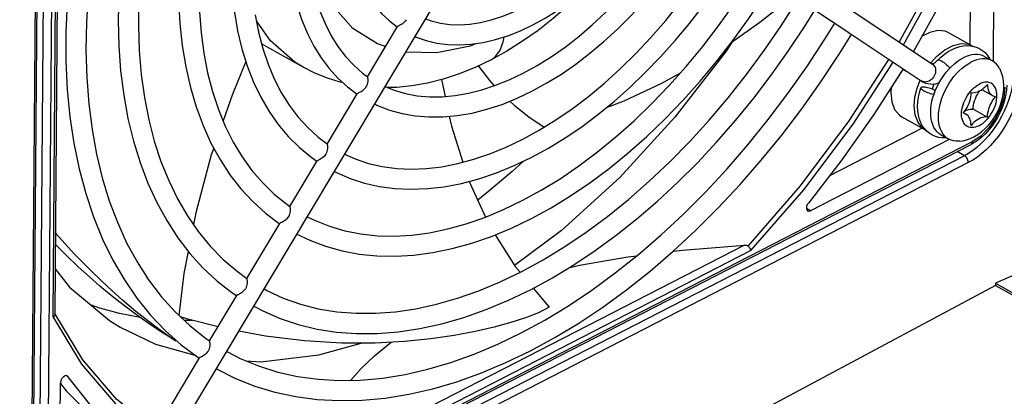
# Model space of a CAD drawing. Extents: x 0 to 420, y 0 to 297.
# Tile 31 of 38: x 374.87 to 392.44, y 77.75 to 84.48. Entities that reach past the tile are written whole.
import ezdxf

# ---------------------------------------------------------------- set-up
doc = ezdxf.new("R2010")
doc.units = 0
doc.header["$LTSCALE"] = 23.1
doc.layers.get('0').update_dxf_attribs({"linetype": 'CONTINUOUS'})

msp = doc.modelspace()

# ---------------------------------------------------------------- linework, layer by layer
at = {"color": 9, "linetype": 'CONTINUOUS'}
for p, q in [((375.22, 74.481), (375.36, 93.217)), ((375.502, 93.215), (375.361, 74.479)), ((375.075, 74.415), (375.214, 92.983)), ((375.469, 79.165), (375.54, 88.604)), ((390.969, 83.379), (390.961, 83.383)), ((390.989, 83.37), (390.969, 83.379)), ((377.891, 75.107), (391.874, 82.299)), ((391.73, 82.048), (375.931, 73.922)), ((391.73, 82.048), (391.6, 82.121)), ((391.799, 81.925), (376, 73.798)), ((388.982, 81.064), (388.912, 81.103)), ((387.808, 80.451), (379.862, 76.364)), ((387.919, 80.351), (379.887, 76.22)), ((375.998, 78.401), (375.5, 79.227)), ((375.709, 78.117), (375.735, 78.103))]:
    msp.add_line(p, q, dxfattribs=at)
at = {"color": 7, "linetype": 'CONTINUOUS'}
for p, q in [((375.105, 74.453), (375.244, 93.021)), ((375.57, 88.626), (375.5, 79.217)), ((384.806, 87.92), (391.161, 83.683)), ((377.175, 76.219), (383.642, 87.051)), ((392.263, 86.559), (392.242, 83.733)), ((391.839, 85.88), (391.825, 84.036)), ((389.056, 84.653), (389.649, 84.258)), ((381.078, 83.458), (381.615, 84.357)), ((379.129, 84.292), (379.135, 84.282)), ((379.135, 84.282), (379.132, 84.274)), ((389.649, 84.258), (389.687, 84.233)), ((389.711, 84.217), (390.961, 83.383)), ((391.454, 84.243), (391.871, 84.01)), ((379.93, 83.631), (379.191, 84.044)), ((391.871, 84.01), (391.88, 84.004)), ((392.092, 83.817), (392.231, 83.74)), ((390.632, 83.595), (390.704, 83.555)), ((382.397, 83.408), (382.463, 83.106)), ((390.425, 83.273), (390.416, 83.175)), ((390.961, 83.383), (390.983, 83.37)), ((391.185, 83.33), (391.152, 83.239)), ((380.36, 82.256), (380.897, 83.155)), ((392.039, 83.229), (392.232, 83.121)), ((391.713, 82.815), (391.756, 82.791)), ((392.136, 82.737), (391.885, 82.877)), ((390.614, 82.742), (391.032, 82.508)), ((390.978, 82.539), (389.322, 81.687)), ((391.064, 82.481), (391.021, 82.526)), ((391.042, 82.504), (391.032, 82.508)), ((391.312, 82.421), (391.451, 82.343)), ((377.867, 75.057), (391.85, 82.249)), ((391.46, 82.339), (388.982, 81.064)), ((397.99, 82.294), (392.284, 79.768)), ((379.694, 81.141), (380.18, 81.954)), ((382.894, 81.589), (383.183, 80.95)), ((378.926, 79.854), (379.514, 80.839)), ((379.502, 80.838), (379.511, 80.833)), ((392.284, 79.768), (395.694, 77.862)), ((392.284, 79.768), (392.284, 79.727)), ((392.284, 79.727), (374.399, 70.163)), ((384.037, 79.681), (384.321, 79.341)), ((392.284, 79.727), (395.693, 77.822)), ((378.26, 78.738), (378.746, 79.552)), ((377.959, 79.106), (377.813, 79.101)), ((377.661, 78.753), (377.659, 78.735)), ((376.866, 76.404), (378.08, 78.436)), ((378.383, 78.241), (378.387, 78.239)), ((375.735, 78.103), (375.722, 78.114)), ((375.577, 74.589), (375.602, 77.99))]:
    msp.add_line(p, q, dxfattribs=at)
for points in [[(381.538, 89.666), (381.407, 89.427), (381.272, 89.155), (381.15, 88.879), (381.04, 88.6), (380.942, 88.319), (380.858, 88.038), (380.788, 87.758), (380.732, 87.479), (380.691, 87.204), (380.664, 86.934), (380.652, 86.668), (380.656, 86.41), (380.674, 86.16), (380.707, 85.918), (380.755, 85.688), (380.818, 85.469), (380.895, 85.262), (380.986, 85.07), (381.09, 84.892), (381.207, 84.73), (381.336, 84.583), (381.476, 84.453), (381.611, 84.352)], [(378.661, 88.4), (378.522, 87.962), (378.401, 87.526), (378.298, 87.092), (378.214, 86.662), (378.148, 86.238), (378.102, 85.82), (378.075, 85.41), (378.067, 85.01), (378.079, 84.62), (378.109, 84.243), (378.159, 83.879), (378.227, 83.529), (378.314, 83.194), (378.419, 82.876), (378.542, 82.575), (378.683, 82.292), (378.841, 82.028), (379.017, 81.784), (379.209, 81.561), (379.417, 81.36), (379.64, 81.181), (379.695, 81.142)], [(377.012, 87.409), (376.896, 86.905), (376.8, 86.405), (376.726, 85.91), (376.672, 85.422), (376.64, 84.942), (376.63, 84.471), (376.641, 84.012), (376.674, 83.564), (376.729, 83.13), (376.805, 82.712), (376.902, 82.309), (377.021, 81.924), (377.16, 81.558), (377.319, 81.212), (377.497, 80.887), (377.694, 80.583), (377.91, 80.303), (378.143, 80.046), (378.392, 79.813), (378.658, 79.604), (378.743, 79.548)], [(384.032, 84.386), (384.247, 84.505), (384.46, 84.639), (384.672, 84.789), (384.88, 84.952), (385.084, 85.13), (385.283, 85.32), (385.477, 85.522), (385.664, 85.735), (385.845, 85.958), (386.017, 86.191), (386.181, 86.432), (386.244, 86.529)], [(392.131, 86.535), (391.728, 85.631), (391.283, 84.742), (390.819, 83.911)], [(383.858, 83.524), (384.107, 83.661), (384.356, 83.817), (384.604, 83.989), (384.849, 84.178), (385.091, 84.384), (385.328, 84.605), (385.561, 84.84), (385.787, 85.089), (386.007, 85.351), (386.218, 85.624), (386.421, 85.908), (386.613, 86.202), (386.648, 86.259)], [(384.023, 83.204), (384.282, 83.347), (384.54, 83.507), (384.796, 83.684), (385.048, 83.877), (385.297, 84.086), (385.54, 84.309), (385.778, 84.546), (386.009, 84.797), (386.233, 85.059), (386.449, 85.332), (386.656, 85.616), (386.854, 85.909), (386.949, 86.059)], [(383.85, 82.343), (384.144, 82.504), (384.438, 82.686), (384.731, 82.887), (385.021, 83.107), (385.308, 83.345), (385.59, 83.601), (385.867, 83.872), (386.137, 84.16), (386.4, 84.462), (386.654, 84.777), (386.899, 85.105), (387.133, 85.444), (387.354, 85.789)], [(380.023, 85.641), (380.054, 85.367), (380.1, 85.105), (380.161, 84.855), (380.237, 84.618), (380.328, 84.396), (380.433, 84.188), (380.553, 83.996), (380.686, 83.821), (380.833, 83.663), (380.993, 83.522), (381.079, 83.459)], [(384.014, 82.023), (384.311, 82.185), (384.607, 82.367), (384.901, 82.566), (385.192, 82.783), (385.478, 83.017), (385.76, 83.267), (386.036, 83.532), (386.306, 83.812), (386.569, 84.105), (386.823, 84.411), (387.069, 84.728), (387.305, 85.056), (387.531, 85.394), (387.654, 85.589)], [(383.841, 81.246), (384.178, 81.43), (384.515, 81.637), (384.85, 81.865), (385.182, 82.114), (385.511, 82.383), (385.835, 82.671), (386.153, 82.978), (386.464, 83.302), (386.766, 83.642), (387.06, 83.997), (387.344, 84.367), (387.617, 84.749), (387.877, 85.143), (388.007, 85.353)], [(384.006, 80.925), (384.356, 81.117), (384.704, 81.33), (385.049, 81.565), (385.391, 81.82), (385.729, 82.096), (386.061, 82.39), (386.386, 82.702), (386.704, 83.032), (387.013, 83.377), (387.313, 83.737), (387.602, 84.111), (387.881, 84.498), (388.147, 84.896), (388.308, 85.152)], [(376.096, 84.944), (376.065, 84.433), (376.056, 83.934), (376.07, 83.447), (376.106, 82.974), (376.165, 82.516), (376.245, 82.074), (376.347, 81.65), (376.471, 81.244), (376.616, 80.858), (376.782, 80.493), (376.968, 80.149), (377.174, 79.828), (377.4, 79.531), (377.645, 79.258), (377.908, 79.011), (378.189, 78.79), (378.261, 78.74)], [(384.954, 85.016), (384.909, 84.97), (384.654, 84.727), (384.391, 84.498), (384.122, 84.287), (383.848, 84.093), (383.568, 83.917), (383.283, 83.76)], [(388.676, 84.907), (388.518, 84.772), (388.08, 84.428), (387.568, 84.066)], [(375.723, 84.778), (375.699, 84.251), (375.699, 83.735), (375.723, 83.232), (375.77, 82.742), (375.841, 82.269), (375.935, 81.812), (376.052, 81.374), (376.191, 80.955), (376.353, 80.558), (376.537, 80.182), (376.741, 79.83), (376.966, 79.501), (377.21, 79.198), (377.473, 78.921)], [(376.996, 84.822), (376.991, 84.369), (377.006, 83.929), (377.043, 83.501), (377.1, 83.088), (377.178, 82.691), (377.276, 82.31), (377.394, 81.947), (377.532, 81.603), (377.689, 81.279), (377.865, 80.975), (378.06, 80.692), (378.273, 80.432), (378.504, 80.196), (378.752, 79.984), (378.927, 79.855)], [(377.71, 84.817), (377.732, 84.41), (377.774, 84.015), (377.837, 83.634), (377.92, 83.267), (378.023, 82.918), (378.146, 82.586), (378.287, 82.272), (378.448, 81.979), (378.626, 81.706), (378.821, 81.455), (379.032, 81.227), (379.26, 81.021), (379.502, 80.838)], [(379.824, 84.724), (379.909, 84.47), (380.008, 84.23), (380.123, 84.005), (380.252, 83.798), (380.396, 83.607), (380.552, 83.434), (380.721, 83.28), (380.893, 83.15)], [(382.114, 84.492), (382.215, 84.455), (382.379, 84.415), (382.55, 84.393), (382.727, 84.388), (382.908, 84.4), (383.094, 84.428), (383.283, 84.473), (383.476, 84.535), (383.67, 84.612), (383.867, 84.706)], [(383.832, 79.98), (384.216, 80.19), (384.601, 80.424), (384.983, 80.683), (385.362, 80.964), (385.738, 81.267), (386.108, 81.592), (386.472, 81.936), (386.828, 82.301), (387.176, 82.683), (387.514, 83.083), (387.842, 83.498), (388.157, 83.928), (388.46, 84.371), (388.75, 84.826), (388.763, 84.849)], [(378.704, 84.615), (378.762, 84.28), (378.839, 83.959), (378.934, 83.653), (379.047, 83.364), (379.177, 83.092), (379.324, 82.839), (379.488, 82.605), (379.666, 82.392), (379.859, 82.199), (380.067, 82.027), (380.178, 81.951)], [(379.076, 84.563), (379.136, 84.256), (379.212, 83.963), (379.306, 83.684), (379.416, 83.422), (379.542, 83.177), (379.684, 82.948), (379.841, 82.739), (380.014, 82.549), (380.201, 82.379), (380.362, 82.258)], [(383.997, 79.659), (384.379, 79.868), (384.761, 80.099), (385.14, 80.353), (385.515, 80.627), (385.887, 80.922), (386.253, 81.237), (386.612, 81.571), (386.965, 81.923), (387.309, 82.291), (387.645, 82.676), (387.97, 83.076), (388.284, 83.489), (388.587, 83.915), (388.878, 84.353), (389.063, 84.649)], [(381.651, 84.376), (381.628, 84.365), (381.62, 84.361), (381.615, 84.358), (381.615, 84.357)], [(381.77, 84.478), (381.756, 84.457), (381.739, 84.437), (381.72, 84.42), (381.702, 84.405), (381.683, 84.393), (381.666, 84.383), (381.651, 84.376)], [(382.127, 84.105), (382.316, 84.061), (382.513, 84.035), (382.716, 84.028), (382.926, 84.039), (383.142, 84.071), (383.361, 84.121), (383.583, 84.191), (383.808, 84.279), (384.032, 84.386)], [(383.824, 78.882), (384.245, 79.112), (384.666, 79.368), (385.085, 79.648), (385.5, 79.953), (385.912, 80.282), (386.318, 80.633), (386.718, 81.006), (387.111, 81.399), (387.494, 81.812), (387.868, 82.244), (388.23, 82.692), (388.581, 83.157), (388.918, 83.636), (389.241, 84.128), (389.416, 84.414)], [(381.927, 84.178), (381.948, 84.168), (382.127, 84.105)], [(383.988, 78.562), (384.42, 78.797), (384.85, 79.058), (385.277, 79.344), (385.701, 79.654), (386.12, 79.987), (386.533, 80.342), (386.939, 80.719), (387.337, 81.116), (387.726, 81.532), (388.104, 81.966), (388.472, 82.417), (388.827, 82.884), (389.169, 83.365), (389.497, 83.859), (389.718, 84.213)], [(389.687, 84.233), (389.699, 84.225), (389.708, 84.219), (389.711, 84.217)], [(391.454, 84.243), (391.387, 84.271), (391.255, 84.284), (391.11, 84.25), (390.966, 84.175)], [(387.588, 84.08), (387.481, 83.917), (386.566, 82.735), (385.58, 81.661), (384.541, 80.714), (383.701, 80.088)], [(391.13, 83.704), (391.233, 83.821), (391.379, 83.939), (391.528, 84.017), (391.673, 84.05), (391.805, 84.038), (391.871, 84.01)], [(391.231, 83.734), (391.311, 83.81), (391.375, 83.863), (391.442, 83.908), (391.51, 83.946), (391.579, 83.976), (391.647, 83.997), (391.713, 84.01), (391.779, 84.014), (391.841, 84.011)], [(391.841, 84.011), (391.9, 84), (391.956, 83.982), (392.006, 83.958)], [(392.092, 83.817), (392.052, 83.836), (392.009, 83.849), (391.963, 83.855), (391.914, 83.855), (391.864, 83.849), (391.813, 83.837), (391.76, 83.819), (391.707, 83.794)], [(392.006, 83.958), (392.059, 83.923), (392.104, 83.884), (392.144, 83.837), (392.18, 83.783), (392.19, 83.763)], [(378.91, 83.733), (378.663, 83.132), (378.503, 82.67)], [(380.641, 83.353), (380.593, 83.364), (380.363, 83.435), (380.142, 83.524), (379.93, 83.631)], [(383.283, 83.76), (382.998, 83.624), (382.713, 83.509), (382.429, 83.416), (382.148, 83.345), (381.871, 83.296), (381.6, 83.269), (381.433, 83.265)], [(383.06, 83.653), (383.079, 83.624), (383.265, 83.384), (383.342, 83.299)], [(391.312, 82.421), (391.274, 82.446), (391.241, 82.476), (391.211, 82.512), (391.186, 82.554), (391.164, 82.6), (391.148, 82.65), (391.136, 82.705), (391.13, 82.763), (391.128, 82.824), (391.13, 82.887), (391.138, 82.953), (391.151, 83.02), (391.168, 83.087), (391.19, 83.156), (391.216, 83.223), (391.247, 83.29), (391.281, 83.356), (391.319, 83.419), (391.36, 83.48), (391.404, 83.538), (391.451, 83.592), (391.499, 83.642), (391.55, 83.688), (391.601, 83.728), (391.654, 83.764), (391.707, 83.794)], [(391.153, 83.688), (391.159, 83.69), (391.169, 83.693)], [(391.169, 83.693), (391.182, 83.699), (391.197, 83.708), (391.213, 83.72), (391.231, 83.734)], [(391.451, 82.343), (391.413, 82.368), (391.38, 82.399), (391.35, 82.435), (391.325, 82.476), (391.304, 82.522), (391.287, 82.572), (391.276, 82.627), (391.269, 82.685), (391.267, 82.746), (391.27, 82.809), (391.277, 82.875), (391.29, 82.942), (391.307, 83.01), (391.329, 83.078), (391.355, 83.145), (391.386, 83.212), (391.42, 83.278), (391.458, 83.341), (391.499, 83.402), (391.543, 83.46), (391.59, 83.514), (391.638, 83.564), (391.689, 83.61), (391.741, 83.651), (391.793, 83.686), (391.846, 83.717)], [(392.231, 83.74), (392.191, 83.758), (392.148, 83.771), (392.102, 83.777), (392.054, 83.778), (392.003, 83.772), (391.952, 83.759), (391.899, 83.741), (391.846, 83.717)], [(392.365, 83.593), (392.358, 83.607), (392.332, 83.648), (392.303, 83.684), (392.269, 83.715), (392.231, 83.74)], [(381.078, 83.453), (381.08, 83.446), (381.082, 83.436), (381.083, 83.424), (381.085, 83.408), (381.085, 83.39), (381.084, 83.37), (381.08, 83.347), (381.074, 83.323), (381.064, 83.299), (381.052, 83.276)], [(381.078, 83.458), (381.078, 83.457), (381.078, 83.453)], [(381.392, 83.282), (381.553, 83.216), (381.756, 83.157), (381.968, 83.118), (382.187, 83.099), (382.413, 83.101), (382.644, 83.123), (382.88, 83.164), (383.12, 83.226), (383.364, 83.306), (383.61, 83.406), (383.858, 83.524)], [(386.659, 83.521), (386.326, 83.339), (385.654, 83.025), (385.335, 82.9)], [(390.635, 83.601), (390.112, 82.782), (389.544, 81.974), (388.946, 81.201)], [(391.895, 82.382), (391.967, 82.424), (392.037, 82.474), (392.103, 82.532), (392.164, 82.597), (392.22, 82.665), (392.269, 82.738), (392.313, 82.813), (392.35, 82.892), (392.381, 82.973), (392.405, 83.056), (392.422, 83.14), (392.432, 83.223), (392.433, 83.306), (392.427, 83.384), (392.413, 83.459), (392.392, 83.528), (392.365, 83.593)], [(381.052, 83.276), (381.038, 83.255), (381.021, 83.235), (381.003, 83.218), (380.984, 83.203), (380.966, 83.191), (380.949, 83.182), (380.933, 83.174), (380.921, 83.168), (380.91, 83.164), (380.902, 83.16), (380.898, 83.156), (380.897, 83.155)], [(390.834, 82.941), (390.848, 83.095), (390.887, 83.256), (390.942, 83.396)], [(391.213, 83.214), (391.197, 83.221), (391.173, 83.231), (391.149, 83.241), (391.123, 83.249), (391.098, 83.257), (391.073, 83.263), (391.049, 83.268), (391.027, 83.272), (391.007, 83.274), (390.989, 83.275), (390.975, 83.274), (390.963, 83.271), (390.956, 83.267), (390.952, 83.262)], [(390.983, 83.37), (390.998, 83.362), (391.037, 83.346), (391.079, 83.335), (391.124, 83.329), (391.17, 83.328), (391.219, 83.334), (391.268, 83.347), (391.278, 83.35)], [(392.484, 83.308), (392.479, 83.227), (392.468, 83.145), (392.451, 83.061), (392.427, 82.977), (392.397, 82.894), (392.361, 82.812), (392.32, 82.732), (392.273, 82.654), (392.223, 82.581), (392.168, 82.511), (392.11, 82.447), (392.048, 82.387), (391.984, 82.334), (391.917, 82.288), (391.85, 82.249)], [(391.853, 83.174), (391.88, 83.172), (391.908, 83.174), (391.936, 83.18), (391.966, 83.189), (391.996, 83.203), (392.026, 83.22), (392.056, 83.241), (392.085, 83.265), (392.113, 83.292), (392.14, 83.322)], [(392.14, 83.322), (392.141, 83.288), (392.146, 83.255), (392.153, 83.225), (392.164, 83.197), (392.177, 83.173), (392.194, 83.152), (392.212, 83.134), (392.232, 83.121)], [(381.207, 82.972), (381.259, 82.945), (381.474, 82.863), (381.698, 82.801), (381.932, 82.759), (382.175, 82.74), (382.425, 82.741), (382.682, 82.765), (382.944, 82.81), (383.21, 82.877), (383.48, 82.965), (383.751, 83.074), (384.023, 83.204)], [(390.416, 83.175), (390.433, 83.009), (390.485, 82.872), (390.57, 82.772), (390.614, 82.742)], [(391.021, 82.526), (390.984, 82.578), (390.952, 82.636), (390.927, 82.702), (390.908, 82.773), (390.897, 82.849), (390.894, 82.929), (390.898, 83.011), (390.909, 83.095), (390.928, 83.179), (390.952, 83.262)], [(390.952, 83.262), (390.952, 83.255), (390.956, 83.247), (390.963, 83.238), (390.974, 83.229), (390.989, 83.219), (391.006, 83.208)], [(391.006, 83.208), (391.026, 83.198), (391.048, 83.188), (391.072, 83.178), (391.097, 83.168), (391.122, 83.16), (391.148, 83.152), (391.173, 83.146), (391.186, 83.143)], [(391.707, 82.808), (391.732, 82.84), (391.756, 82.874), (391.777, 82.91), (391.797, 82.948), (391.813, 82.986), (391.827, 83.024), (391.838, 83.063), (391.846, 83.101), (391.851, 83.138), (391.853, 83.174)], [(391.885, 82.877), (391.887, 82.913), (391.892, 82.951), (391.9, 82.989), (391.911, 83.027), (391.925, 83.066), (391.942, 83.104), (391.961, 83.141), (391.982, 83.177), (392.002, 83.206)], [(392.282, 83.104), (392.256, 83.071), (392.233, 83.037), (392.211, 83.001), (392.192, 82.964), (392.176, 82.926), (392.162, 82.887), (392.151, 82.849), (392.143, 82.811), (392.138, 82.773), (392.136, 82.737)], [(392.232, 83.121), (392.257, 83.11), (392.282, 83.104)], [(383.618, 83.021), (383.694, 82.95), (383.958, 82.744), (384.233, 82.559)], [(391.032, 82.508), (390.987, 82.539), (390.903, 82.639), (390.851, 82.776), (390.834, 82.941)], [(382.539, 82.752), (382.577, 82.577), (382.781, 81.931)], [(391.756, 82.791), (391.732, 82.802), (391.707, 82.808)], [(391.736, 82.845), (391.742, 82.849), (391.772, 82.862), (391.802, 82.872), (391.831, 82.878), (391.859, 82.88), (391.885, 82.877)], [(391.848, 82.59), (391.847, 82.624), (391.843, 82.656), (391.835, 82.687), (391.825, 82.714), (391.811, 82.739), (391.795, 82.76), (391.776, 82.777), (391.756, 82.791)], [(392.136, 82.737), (392.109, 82.74), (392.081, 82.738), (392.052, 82.732), (392.022, 82.722), (391.992, 82.709), (391.962, 82.691), (391.933, 82.671), (391.904, 82.646), (391.875, 82.619), (391.848, 82.59)], [(391.147, 82.42), (391.11, 82.444), (391.064, 82.481)], [(391.41, 82.366), (391.395, 82.364), (391.332, 82.365), (391.272, 82.374), (391.214, 82.39), (391.16, 82.413), (391.147, 82.42)], [(380.361, 82.251), (380.362, 82.244), (380.364, 82.235), (380.366, 82.222), (380.367, 82.207), (380.367, 82.189), (380.366, 82.168), (380.362, 82.145), (380.356, 82.121), (380.347, 82.098), (380.335, 82.075)], [(380.361, 82.257), (380.36, 82.256), (380.361, 82.251)], [(380.672, 82.076), (380.861, 81.991), (381.098, 81.911), (381.344, 81.854), (381.6, 81.82), (381.862, 81.808), (382.132, 81.818), (382.408, 81.851), (382.689, 81.907), (382.975, 81.983), (383.264, 82.082), (383.556, 82.202), (383.85, 82.343)], [(391.645, 82.306), (391.629, 82.305), (391.581, 82.305), (391.534, 82.312), (391.491, 82.324), (391.451, 82.343)], [(391.645, 82.306), (391.707, 82.315), (391.769, 82.331), (391.832, 82.353), (391.895, 82.382)], [(378.335, 82.184), (378.293, 82.061), (378.015, 81.029), (377.974, 80.818)], [(380.335, 82.075), (380.32, 82.053), (380.304, 82.033), (380.285, 82.016), (380.267, 82.002), (380.248, 81.99), (380.231, 81.98), (380.216, 81.973), (380.203, 81.967), (380.193, 81.962), (380.185, 81.958), (380.18, 81.955), (380.18, 81.954)], [(380.487, 81.766), (380.524, 81.746), (380.769, 81.64), (381.026, 81.557), (381.293, 81.497), (381.57, 81.461), (381.856, 81.448), (382.149, 81.459), (382.45, 81.494), (382.757, 81.553), (383.067, 81.635), (383.382, 81.742), (383.698, 81.871), (384.014, 82.023)], [(383.857, 81.947), (383.66, 81.766), (383.247, 81.413), (383.046, 81.254)], [(380.005, 80.958), (380.135, 80.893), (380.399, 80.786), (380.674, 80.705), (380.96, 80.649), (381.256, 80.617), (381.559, 80.611), (381.871, 80.629), (382.188, 80.672), (382.511, 80.739), (382.839, 80.83), (383.171, 80.945), (383.505, 81.084), (383.841, 81.246)], [(388.946, 81.201), (388.927, 81.173), (388.915, 81.142), (388.911, 81.112)], [(379.695, 81.136), (379.696, 81.129), (379.698, 81.119), (379.7, 81.107), (379.701, 81.091), (379.701, 81.072), (379.7, 81.052), (379.696, 81.029), (379.69, 81.006), (379.681, 80.982), (379.669, 80.959)], [(379.695, 81.141), (379.694, 81.14), (379.695, 81.136)], [(388.911, 81.112), (388.916, 81.082), (388.931, 81.063), (388.934, 81.061)], [(388.934, 81.061), (388.954, 81.056), (388.982, 81.064)], [(379.669, 80.959), (379.654, 80.938), (379.638, 80.918), (379.62, 80.901), (379.601, 80.886), (379.583, 80.874), (379.566, 80.865), (379.551, 80.857), (379.538, 80.852), (379.528, 80.847), (379.52, 80.843), (379.515, 80.84), (379.514, 80.839)], [(379.82, 80.648), (380.05, 80.536), (380.332, 80.429), (380.626, 80.346), (380.931, 80.289), (381.247, 80.257), (381.571, 80.251), (381.904, 80.271), (382.244, 80.316), (382.59, 80.388), (382.94, 80.484), (383.294, 80.607), (383.65, 80.754), (384.006, 80.925)], [(377.659, 78.735), (377.523, 78.83), (377.355, 78.951), (377.163, 79.096), (376.948, 79.266), (376.711, 79.466), (376.45, 79.699), (376.165, 79.971), (375.854, 80.289), (375.514, 80.663), (375.511, 80.667)], [(377.659, 78.735), (377.52, 78.822), (377.402, 78.897), (377.296, 78.968), (377.185, 79.044), (377.064, 79.128), (376.933, 79.222), (376.792, 79.327), (376.641, 79.443), (376.479, 79.572), (376.305, 79.717), (376.117, 79.881), (375.916, 80.065), (375.699, 80.274), (375.509, 80.467)], [(383.359, 80.634), (383.712, 80.071), (383.801, 79.964)], [(377.882, 80.339), (377.805, 79.943), (377.714, 79.193)], [(386.531, 80.34), (386.702, 80.362), (387.808, 80.451)], [(387.808, 80.451), (387.825, 80.451), (387.84, 80.45), (387.853, 80.446), (387.864, 80.441), (387.872, 80.434)], [(387.872, 80.434), (387.893, 80.408), (387.909, 80.379), (387.919, 80.351)], [(384.667, 80.042), (384.863, 80.089), (385.726, 80.24), (385.885, 80.26)], [(375.506, 80.024), (375.764, 79.698), (376.478, 79.103), (376.667, 78.984)], [(379.234, 79.668), (379.281, 79.642), (379.575, 79.505), (379.882, 79.396), (380.201, 79.314), (380.532, 79.259), (380.872, 79.232), (381.221, 79.232), (381.578, 79.259), (381.942, 79.313), (382.312, 79.394), (382.687, 79.501), (383.066, 79.635), (383.448, 79.794), (383.832, 79.98)], [(378.926, 79.849), (378.928, 79.842), (378.929, 79.832), (378.931, 79.819), (378.932, 79.804), (378.933, 79.786), (378.931, 79.765), (378.928, 79.742), (378.921, 79.718), (378.912, 79.695), (378.9, 79.672)], [(378.926, 79.854), (378.926, 79.853), (378.926, 79.849)], [(378.9, 79.672), (378.886, 79.65), (378.869, 79.631), (378.851, 79.613), (378.832, 79.599), (378.814, 79.587), (378.796, 79.577), (378.781, 79.57), (378.769, 79.564), (378.758, 79.56), (378.75, 79.556), (378.746, 79.552), (378.745, 79.551)], [(379.05, 79.359), (379.21, 79.275), (379.521, 79.14), (379.844, 79.032), (380.18, 78.951), (380.527, 78.897), (380.886, 78.871), (381.253, 78.873), (381.63, 78.902), (382.013, 78.96), (382.403, 79.045), (382.797, 79.158), (383.195, 79.299), (383.596, 79.466), (383.997, 79.659)], [(377.026, 79.155), (377.022, 79.156), (376.656, 79.226), (376.302, 79.325), (376.14, 79.385)], [(384.321, 79.341), (384.131, 79.243), (383.9, 79.153), (383.636, 79.066), (383.338, 78.984), (383.003, 78.908), (382.628, 78.838), (382.21, 78.776), (381.742, 78.728), (381.215, 78.699), (380.618, 78.699), (379.958, 78.739), (379.262, 78.825), (378.785, 78.915)], [(375.5, 79.217), (375.499, 79.209), (375.489, 79.186), (375.469, 79.165)], [(378.412, 78.993), (377.871, 79.128), (377.742, 79.167)], [(376.667, 78.984), (377.295, 78.678), (378, 78.486)], [(377.473, 78.921), (377.754, 78.67), (378.053, 78.446), (378.077, 78.431)], [(378.567, 78.551), (378.807, 78.427), (379.135, 78.291), (379.477, 78.182), (379.831, 78.103), (380.197, 78.053), (380.572, 78.031), (380.957, 78.039), (381.351, 78.075), (381.751, 78.14), (382.157, 78.233), (382.569, 78.354), (382.985, 78.503), (383.403, 78.679), (383.824, 78.882)], [(378.26, 78.733), (378.262, 78.726), (378.263, 78.716), (378.265, 78.704), (378.266, 78.688), (378.267, 78.67), (378.265, 78.649), (378.262, 78.627), (378.255, 78.603), (378.246, 78.579), (378.234, 78.556)], [(378.26, 78.738), (378.26, 78.738), (378.26, 78.733)], [(380.783, 78.035), (380.963, 78.238), (381.207, 78.474), (381.471, 78.695), (381.499, 78.715)], [(378.234, 78.556), (378.22, 78.535), (378.203, 78.515), (378.185, 78.498), (378.166, 78.483), (378.148, 78.471), (378.13, 78.462), (378.115, 78.454), (378.103, 78.449), (378.092, 78.444), (378.084, 78.44), (378.08, 78.437), (378.079, 78.436)], [(378.387, 78.239), (378.726, 78.068), (379.071, 77.931), (379.429, 77.823), (379.801, 77.743), (380.184, 77.692), (380.579, 77.671), (380.983, 77.68), (381.397, 77.718), (381.817, 77.786), (382.244, 77.883), (382.676, 78.01), (383.112, 78.166), (383.55, 78.35), (383.988, 78.562)], [(378.909, 78.385), (379.177, 78.367), (380.21, 78.487), (380.966, 78.699)], [(375.722, 78.114), (375.714, 78.118), (375.685, 78.116), (375.655, 78.098), (375.628, 78.067), (375.609, 78.029), (375.602, 77.99)], [(377.013, 76.814), (376.547, 77.185), (376.12, 77.616), (375.735, 78.103)], [(375.602, 77.976), (375.703, 77.849), (376.129, 77.419), (376.595, 77.047)]]:
    msp.add_lwpolyline(points, dxfattribs=at)
at = {"color": 9, "linetype": 'CONTINUOUS'}
for points in [[(390.567, 84.079), (391.185, 85.2), (391.803, 86.531), (392.32, 87.884)], [(390.642, 84.029), (391.269, 85.167), (391.893, 86.512), (392.415, 87.881)], [(381.402, 84.001), (381.256, 84.044), (380.817, 84.322), (380.459, 84.723), (380.193, 85.234), (380.026, 85.838), (380.008, 86.03)], [(379.93, 83.631), (379.783, 83.721), (379.349, 84.099), (379.097, 84.458)], [(383.502, 84.082), (383.512, 84.138), (383.516, 84.17)], [(383.022, 84.053), (382.91, 84.007), (382.316, 83.885), (381.76, 83.897)], [(383.283, 83.76), (383.365, 83.819), (383.449, 83.932), (383.502, 84.082)], [(387.872, 80.434), (388.806, 81.51), (389.676, 82.673), (390.383, 83.769)], [(387.919, 80.351), (388.863, 81.437), (389.744, 82.612), (390.457, 83.719)], [(391.161, 83.683), (391.171, 83.675), (391.186, 83.66), (391.198, 83.642), (391.208, 83.621), (391.214, 83.599), (391.216, 83.575), (391.216, 83.55), (391.211, 83.524), (391.204, 83.499), (391.193, 83.475), (391.179, 83.452), (391.163, 83.43), (391.144, 83.411), (391.123, 83.395), (391.101, 83.382), (391.079, 83.372), (391.055, 83.366), (391.032, 83.363), (391.01, 83.365), (390.989, 83.37)], [(391.25, 83.752), (391.256, 83.756), (391.266, 83.759), (391.278, 83.758), (391.293, 83.754), (391.309, 83.748), (391.328, 83.739)], [(391.328, 83.739), (391.347, 83.727), (391.367, 83.713), (391.387, 83.697), (391.407, 83.68), (391.426, 83.661), (391.445, 83.642), (391.461, 83.622), (391.469, 83.611)], [(392.6, 83.504), (392.596, 83.415), (392.585, 83.322), (392.568, 83.227), (392.545, 83.131), (392.516, 83.035), (392.481, 82.938), (392.44, 82.843), (392.393, 82.749), (392.342, 82.658), (392.286, 82.57), (392.226, 82.485), (392.162, 82.405), (392.095, 82.33), (392.025, 82.26), (391.953, 82.197), (391.88, 82.14), (391.805, 82.09), (391.73, 82.048)], [(392.741, 83.502), (392.737, 83.405), (392.726, 83.305), (392.707, 83.202), (392.682, 83.098), (392.65, 82.994), (392.612, 82.889), (392.568, 82.786), (392.517, 82.684), (392.462, 82.586), (392.401, 82.49), (392.336, 82.398), (392.267, 82.311), (392.194, 82.23), (392.119, 82.155), (392.041, 82.086), (391.961, 82.024), (391.88, 81.97), (391.799, 81.925)], [(391.992, 82.584), (391.959, 82.57), (391.927, 82.559), (391.895, 82.552), (391.864, 82.55), (391.834, 82.553), (391.807, 82.56), (391.781, 82.571), (391.758, 82.586), (391.737, 82.606), (391.719, 82.629), (391.705, 82.656), (391.693, 82.686), (391.685, 82.719), (391.68, 82.755), (391.678, 82.793), (391.68, 82.833), (391.686, 82.874), (391.695, 82.916), (391.707, 82.959), (391.722, 83.001), (391.741, 83.043), (391.762, 83.084), (391.785, 83.124), (391.811, 83.161), (391.839, 83.197), (391.869, 83.229), (391.9, 83.259), (391.932, 83.286), (391.965, 83.308), (391.997, 83.327)], [(391.992, 82.584), (392.024, 82.603), (392.057, 82.626), (392.089, 82.652), (392.12, 82.682), (392.149, 82.715), (392.177, 82.75), (392.203, 82.788), (392.227, 82.828), (392.248, 82.869), (392.266, 82.91), (392.282, 82.953), (392.294, 82.995), (392.303, 83.037), (392.308, 83.079), (392.31, 83.118), (392.309, 83.156), (392.304, 83.192), (392.296, 83.225), (392.284, 83.255), (392.269, 83.282), (392.251, 83.306), (392.231, 83.325), (392.207, 83.341), (392.182, 83.352), (392.154, 83.359), (392.125, 83.361), (392.094, 83.359), (392.062, 83.353), (392.03, 83.342), (391.997, 83.327)], [(392.453, 83.27), (392.432, 83.084), (392.373, 82.892), (392.281, 82.706), (392.162, 82.538), (392.023, 82.399), (391.874, 82.299)], [(391.853, 82.251), (391.868, 82.27), (391.874, 82.299)], [(391.799, 81.925), (391.798, 81.938), (391.796, 81.953), (391.792, 81.967), (391.786, 81.982), (391.779, 81.996), (391.771, 82.009), (391.762, 82.021), (391.752, 82.032), (391.741, 82.041), (391.73, 82.048)], [(375.469, 79.165), (375.974, 78.325), (376.583, 77.613), (377.26, 77.064)], [(377.301, 77.132), (377.299, 77.132), (376.601, 77.699), (375.998, 78.401)]]:
    msp.add_lwpolyline(points, dxfattribs=at)

doc.saveas('drawing.dxf')
